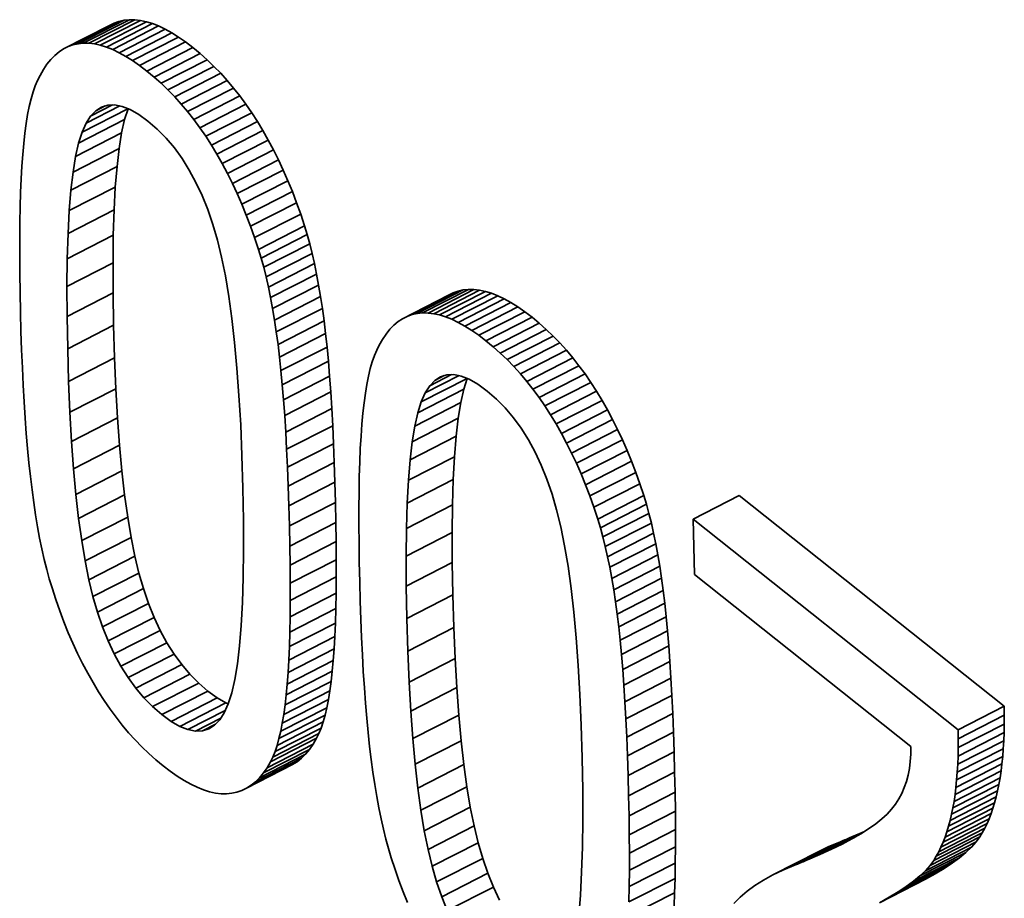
# Model space of a CAD drawing. Header units: millimetres. Extents: x -34 to 6620, y -230 to 4700.
# Tile 91 of 189: x 524 to 541, y 3953 to 3968. Entities that reach past the tile are written whole.
import ezdxf

# ---------------------------------------------------------------- set-up
doc = ezdxf.new("R2010")
doc.units = ezdxf.units.MM
doc.layers.add('1', color=7, linetype='Continuous', true_color=0xffffff)

msp = doc.modelspace()

# ---------------------------------------------------------------- linework, layer by layer
at = {"layer": '1', "color": 7, "linetype": 'Continuous', "lineweight": 35}
for p, q in [((525.912, 3967.558), (525.125, 3967.155)), ((525.998, 3967.577), (525.212, 3967.175)), ((526.089, 3967.587), (525.302, 3967.184)), ((526.182, 3967.586), (525.396, 3967.183)), ((526.28, 3967.575), (525.493, 3967.172)), ((526.38, 3967.553), (525.593, 3967.15)), ((525.912, 3967.558), (525.829, 3967.528)), ((525.998, 3967.577), (525.912, 3967.558)), ((526.089, 3967.587), (525.998, 3967.577)), ((526.182, 3967.586), (526.089, 3967.587)), ((526.28, 3967.575), (526.182, 3967.586)), ((526.38, 3967.553), (526.28, 3967.575)), ((526.484, 3967.521), (526.38, 3967.553)), ((525.749, 3967.488), (524.962, 3967.086)), ((525.829, 3967.528), (525.042, 3967.126)), ((526.484, 3967.521), (525.697, 3967.118)), ((525.829, 3967.528), (525.749, 3967.488)), ((526.59, 3967.479), (525.804, 3967.076)), ((526.701, 3967.426), (525.914, 3967.023)), ((526.59, 3967.479), (526.484, 3967.521)), ((526.701, 3967.426), (526.59, 3967.479)), ((526.814, 3967.363), (526.701, 3967.426)), ((526.814, 3967.363), (526.027, 3966.96)), ((526.931, 3967.289), (526.144, 3966.887)), ((527.051, 3967.206), (526.264, 3966.803)), ((526.931, 3967.289), (526.814, 3967.363)), ((527.051, 3967.206), (526.931, 3967.289)), ((527.174, 3967.111), (527.051, 3967.206)), ((524.887, 3967.036), (524.814, 3966.975)), ((524.962, 3967.086), (524.887, 3967.036)), ((525.042, 3967.126), (524.962, 3967.086)), ((525.125, 3967.155), (525.042, 3967.126)), ((525.212, 3967.175), (525.125, 3967.155)), ((525.302, 3967.184), (525.212, 3967.175)), ((525.396, 3967.183), (525.302, 3967.184)), ((525.493, 3967.172), (525.396, 3967.183)), ((525.593, 3967.15), (525.493, 3967.172)), ((525.697, 3967.118), (525.593, 3967.15)), ((525.804, 3967.076), (525.697, 3967.118)), ((525.914, 3967.023), (525.804, 3967.076)), ((527.174, 3967.111), (526.387, 3966.709)), ((527.298, 3967.009), (527.174, 3967.111)), ((524.746, 3966.905), (524.681, 3966.824)), ((524.814, 3966.975), (524.746, 3966.905)), ((526.027, 3966.96), (525.914, 3967.023)), ((526.144, 3966.887), (526.027, 3966.96)), ((526.264, 3966.803), (526.144, 3966.887)), ((527.298, 3967.009), (526.511, 3966.607)), ((527.418, 3966.902), (526.631, 3966.499)), ((527.418, 3966.902), (527.298, 3967.009)), ((527.536, 3966.789), (527.418, 3966.902)), ((524.62, 3966.733), (524.562, 3966.632)), ((524.681, 3966.824), (524.62, 3966.733)), ((526.387, 3966.709), (526.264, 3966.803)), ((526.511, 3966.607), (526.387, 3966.709)), ((527.536, 3966.789), (526.749, 3966.386)), ((527.651, 3966.671), (527.536, 3966.789)), ((524.52, 3966.55), (524.481, 3966.457)), ((524.562, 3966.632), (524.52, 3966.55)), ((526.631, 3966.499), (526.511, 3966.607)), ((527.651, 3966.671), (526.864, 3966.268)), ((527.762, 3966.547), (526.976, 3966.144)), ((527.762, 3966.547), (527.651, 3966.671)), ((527.871, 3966.417), (527.762, 3966.547)), ((524.481, 3966.457), (524.444, 3966.351)), ((526.749, 3966.386), (526.631, 3966.499)), ((526.864, 3966.268), (526.749, 3966.386)), ((527.871, 3966.417), (527.085, 3966.015)), ((527.977, 3966.283), (527.871, 3966.417)), ((524.41, 3966.234), (524.379, 3966.105)), ((524.444, 3966.351), (524.41, 3966.234)), ((526.976, 3966.144), (526.864, 3966.268)), ((527.977, 3966.283), (527.191, 3965.88)), ((528.081, 3966.143), (527.977, 3966.283)), ((524.379, 3966.105), (524.351, 3965.964)), ((526.064, 3966.065), (525.281, 3965.665)), ((525.927, 3966.113), (525.349, 3965.817)), ((525.8, 3966.13), (525.426, 3965.939)), ((525.514, 3966.031), (525.426, 3965.939)), ((525.676, 3966.114), (525.514, 3966.031)), ((525.612, 3966.094), (525.514, 3966.031)), ((525.72, 3966.127), (525.612, 3966.094)), ((525.837, 3966.131), (525.72, 3966.127)), ((525.965, 3966.105), (525.837, 3966.131)), ((526.102, 3966.05), (525.965, 3966.105)), ((526.067, 3966.064), (526.009, 3965.881)), ((526.25, 3965.965), (526.102, 3966.05)), ((527.085, 3966.015), (526.976, 3966.144)), ((528.081, 3966.143), (527.294, 3965.74)), ((528.181, 3965.997), (528.081, 3966.143)), ((524.351, 3965.964), (524.326, 3965.812)), ((526.009, 3965.881), (525.222, 3965.478)), ((525.426, 3965.939), (525.349, 3965.817)), ((526.009, 3965.881), (525.957, 3965.653)), ((526.407, 3965.85), (526.25, 3965.965)), ((527.191, 3965.88), (527.085, 3966.015)), ((527.294, 3965.74), (527.191, 3965.88)), ((528.181, 3965.997), (527.394, 3965.594)), ((528.278, 3965.846), (528.181, 3965.997)), ((524.326, 3965.812), (524.303, 3965.647)), ((525.349, 3965.817), (525.281, 3965.665)), ((526.567, 3965.713), (526.407, 3965.85)), ((526.717, 3965.561), (526.567, 3965.713)), ((527.394, 3965.594), (527.294, 3965.74)), ((528.278, 3965.846), (527.491, 3965.443)), ((528.372, 3965.69), (527.586, 3965.287)), ((528.372, 3965.69), (528.278, 3965.846)), ((528.464, 3965.529), (528.372, 3965.69)), ((524.303, 3965.647), (524.283, 3965.471)), ((525.957, 3965.653), (525.171, 3965.251)), ((525.281, 3965.665), (525.222, 3965.478)), ((525.957, 3965.653), (525.914, 3965.385)), ((526.858, 3965.394), (526.717, 3965.561)), ((527.491, 3965.443), (527.394, 3965.594)), ((528.464, 3965.529), (527.677, 3965.126)), ((528.552, 3965.363), (528.464, 3965.529)), ((524.283, 3965.471), (524.266, 3965.283)), ((525.914, 3965.385), (525.127, 3964.983)), ((525.222, 3965.478), (525.171, 3965.251)), ((525.914, 3965.385), (525.878, 3965.076)), ((526.99, 3965.213), (526.858, 3965.394)), ((527.586, 3965.287), (527.491, 3965.443)), ((528.552, 3965.363), (527.765, 3964.96)), ((528.637, 3965.192), (528.552, 3965.363)), ((524.266, 3965.283), (524.252, 3965.081)), ((525.171, 3965.251), (525.127, 3964.983)), ((527.114, 3965.017), (526.99, 3965.213)), ((527.677, 3965.126), (527.586, 3965.287)), ((528.637, 3965.192), (527.85, 3964.789)), ((528.719, 3965.016), (528.637, 3965.192)), ((524.252, 3965.081), (524.24, 3964.865)), ((525.878, 3965.076), (525.091, 3964.673)), ((525.878, 3965.076), (525.849, 3964.726)), ((527.228, 3964.806), (527.114, 3965.017)), ((527.765, 3964.96), (527.677, 3965.126)), ((528.719, 3965.016), (527.933, 3964.614)), ((528.798, 3964.835), (528.719, 3965.016)), ((524.24, 3964.865), (524.23, 3964.633)), ((525.127, 3964.983), (525.091, 3964.673)), ((527.85, 3964.789), (527.765, 3964.96)), ((525.849, 3964.726), (525.062, 3964.324)), ((525.849, 3964.726), (525.828, 3964.335)), ((527.333, 3964.581), (527.228, 3964.806)), ((527.933, 3964.614), (527.85, 3964.789)), ((528.798, 3964.835), (528.012, 3964.433)), ((528.875, 3964.65), (528.798, 3964.835)), ((524.23, 3964.633), (524.223, 3964.386)), ((525.091, 3964.673), (525.062, 3964.324)), ((527.429, 3964.341), (527.333, 3964.581)), ((528.012, 3964.433), (527.933, 3964.614)), ((528.875, 3964.65), (528.088, 3964.247)), ((528.948, 3964.459), (528.875, 3964.65)), ((524.223, 3964.386), (524.218, 3964.124)), ((527.517, 3964.087), (527.429, 3964.341)), ((528.088, 3964.247), (528.012, 3964.433)), ((528.948, 3964.459), (528.161, 3964.057)), ((529.018, 3964.264), (528.948, 3964.459)), ((525.828, 3964.335), (525.042, 3963.933)), ((525.062, 3964.324), (525.042, 3963.933)), ((525.828, 3964.335), (525.815, 3963.904)), ((528.161, 3964.057), (528.088, 3964.247)), ((529.018, 3964.264), (528.231, 3963.862)), ((529.085, 3964.064), (529.018, 3964.264)), ((524.218, 3964.124), (524.215, 3963.847)), ((527.595, 3963.818), (527.517, 3964.087)), ((528.231, 3963.862), (528.161, 3964.057)), ((529.085, 3964.064), (528.298, 3963.661)), ((529.13, 3963.914), (529.085, 3964.064)), ((524.215, 3963.847), (524.215, 3963.555)), ((525.042, 3963.933), (525.028, 3963.501)), ((525.815, 3963.904), (525.028, 3963.501)), ((525.815, 3963.904), (525.81, 3963.431)), ((528.298, 3963.661), (528.231, 3963.862)), ((529.13, 3963.914), (528.343, 3963.512)), ((529.173, 3963.757), (529.13, 3963.914)), ((527.666, 3963.527), (527.595, 3963.818)), ((529.173, 3963.757), (528.386, 3963.355)), ((529.214, 3963.592), (529.173, 3963.757)), ((524.215, 3963.555), (524.217, 3963.248)), ((525.028, 3963.501), (525.023, 3963.029)), ((527.73, 3963.206), (527.666, 3963.527)), ((528.343, 3963.512), (528.298, 3963.661)), ((528.386, 3963.355), (528.343, 3963.512)), ((529.214, 3963.592), (528.427, 3963.19)), ((529.253, 3963.42), (529.214, 3963.592)), ((525.81, 3963.431), (525.023, 3963.029)), ((525.81, 3963.431), (525.812, 3962.918)), ((528.427, 3963.19), (528.386, 3963.355)), ((529.253, 3963.42), (528.466, 3963.017)), ((529.29, 3963.239), (529.253, 3963.42)), ((524.217, 3963.248), (524.221, 3962.925)), ((527.789, 3962.856), (527.73, 3963.206)), ((528.466, 3963.017), (528.427, 3963.19)), ((529.29, 3963.239), (528.503, 3962.837)), ((529.325, 3963.051), (529.29, 3963.239)), ((525.023, 3963.029), (525.025, 3962.516)), ((528.503, 3962.837), (528.466, 3963.017)), ((529.325, 3963.051), (528.538, 3962.648)), ((529.357, 3962.855), (529.325, 3963.051)), ((524.221, 3962.925), (524.228, 3962.588)), ((525.812, 3962.918), (525.025, 3962.516)), ((525.812, 3962.918), (525.821, 3962.364)), ((527.841, 3962.477), (527.789, 3962.856)), ((528.538, 3962.648), (528.503, 3962.837)), ((529.357, 3962.855), (528.571, 3962.452)), ((529.388, 3962.651), (529.357, 3962.855)), ((531.547, 3962.878), (530.76, 3962.476)), ((531.626, 3962.918), (530.84, 3962.516)), ((531.709, 3962.948), (530.923, 3962.545)), ((531.796, 3962.967), (531.009, 3962.565)), ((531.887, 3962.977), (531.1, 3962.574)), ((531.98, 3962.976), (531.194, 3962.573)), ((532.077, 3962.965), (531.291, 3962.562)), ((532.178, 3962.943), (531.391, 3962.54)), ((532.281, 3962.911), (531.495, 3962.508)), ((531.626, 3962.918), (531.547, 3962.878)), ((532.388, 3962.869), (531.601, 3962.466)), ((531.709, 3962.948), (531.626, 3962.918)), ((531.796, 3962.967), (531.709, 3962.948)), ((531.887, 3962.977), (531.796, 3962.967)), ((531.98, 3962.976), (531.887, 3962.977)), ((532.077, 3962.965), (531.98, 3962.976)), ((532.178, 3962.943), (532.077, 3962.965)), ((532.281, 3962.911), (532.178, 3962.943)), ((532.388, 3962.869), (532.281, 3962.911)), ((532.498, 3962.816), (532.388, 3962.869)), ((532.498, 3962.816), (531.712, 3962.413)), ((532.612, 3962.753), (531.825, 3962.35)), ((532.729, 3962.679), (531.942, 3962.277)), ((532.612, 3962.753), (532.498, 3962.816)), ((532.729, 3962.679), (532.612, 3962.753)), ((532.849, 3962.596), (532.729, 3962.679)), ((524.228, 3962.588), (524.237, 3962.26)), ((525.025, 3962.516), (525.035, 3961.962)), ((528.571, 3962.452), (528.538, 3962.648)), ((529.388, 3962.651), (528.601, 3962.249)), ((529.417, 3962.44), (529.388, 3962.651)), ((530.84, 3962.516), (530.76, 3962.476)), ((530.923, 3962.545), (530.84, 3962.516)), ((531.009, 3962.565), (530.923, 3962.545)), ((531.1, 3962.574), (531.009, 3962.565)), ((531.194, 3962.573), (531.1, 3962.574)), ((531.291, 3962.562), (531.194, 3962.573)), ((531.391, 3962.54), (531.291, 3962.562)), ((531.495, 3962.508), (531.391, 3962.54)), ((531.601, 3962.466), (531.495, 3962.508)), ((532.849, 3962.596), (532.062, 3962.193)), ((532.972, 3962.501), (532.185, 3962.099)), ((532.972, 3962.501), (532.849, 3962.596)), ((533.095, 3962.399), (532.972, 3962.501)), ((525.821, 3962.364), (525.035, 3961.962)), ((525.821, 3962.364), (525.838, 3961.806)), ((527.888, 3962.068), (527.841, 3962.477)), ((528.601, 3962.249), (528.571, 3962.452)), ((529.417, 3962.44), (528.63, 3962.037)), ((529.443, 3962.221), (529.417, 3962.44)), ((530.612, 3962.365), (530.544, 3962.295)), ((530.684, 3962.426), (530.612, 3962.365)), ((530.76, 3962.476), (530.684, 3962.426)), ((531.712, 3962.413), (531.601, 3962.466)), ((531.825, 3962.35), (531.712, 3962.413)), ((531.942, 3962.277), (531.825, 3962.35)), ((533.095, 3962.399), (532.309, 3961.997)), ((533.216, 3962.292), (533.095, 3962.399)), ((524.237, 3962.26), (524.248, 3961.943)), ((528.63, 3962.037), (528.601, 3962.249)), ((529.443, 3962.221), (528.656, 3961.818)), ((529.468, 3961.991), (529.443, 3962.221)), ((530.479, 3962.214), (530.417, 3962.123)), ((530.544, 3962.295), (530.479, 3962.214)), ((532.062, 3962.193), (531.942, 3962.277)), ((532.185, 3962.099), (532.062, 3962.193)), ((533.216, 3962.292), (532.429, 3961.889)), ((533.334, 3962.179), (532.547, 3961.776)), ((533.334, 3962.179), (533.216, 3962.292)), ((533.448, 3962.061), (533.334, 3962.179)), ((527.929, 3961.629), (527.888, 3962.068)), ((528.656, 3961.818), (528.63, 3962.037)), ((529.468, 3961.991), (528.681, 3961.589)), ((529.491, 3961.748), (529.468, 3961.991)), ((530.36, 3962.022), (530.318, 3961.94)), ((530.417, 3962.123), (530.36, 3962.022)), ((532.309, 3961.997), (532.185, 3962.099)), ((532.429, 3961.889), (532.309, 3961.997)), ((533.448, 3962.061), (532.662, 3961.658)), ((533.56, 3961.937), (533.448, 3962.061)), ((524.248, 3961.943), (524.26, 3961.636)), ((525.035, 3961.962), (525.051, 3961.404)), ((528.681, 3961.589), (528.656, 3961.818)), ((530.278, 3961.847), (530.242, 3961.741)), ((530.318, 3961.94), (530.278, 3961.847)), ((532.547, 3961.776), (532.429, 3961.889)), ((533.56, 3961.937), (532.773, 3961.534)), ((533.669, 3961.807), (533.56, 3961.937)), ((525.838, 3961.806), (525.051, 3961.404)), ((525.838, 3961.806), (525.86, 3961.278)), ((529.491, 3961.748), (528.704, 3961.346)), ((529.512, 3961.493), (529.491, 3961.748)), ((530.242, 3961.741), (530.208, 3961.624)), ((532.662, 3961.658), (532.547, 3961.776)), ((532.773, 3961.534), (532.662, 3961.658)), ((533.669, 3961.807), (532.882, 3961.405)), ((533.775, 3961.673), (532.988, 3961.27)), ((533.775, 3961.673), (533.669, 3961.807)), ((533.878, 3961.533), (533.775, 3961.673)), ((524.26, 3961.636), (524.274, 3961.34)), ((527.963, 3961.161), (527.929, 3961.629)), ((528.704, 3961.346), (528.681, 3961.589)), ((529.512, 3961.493), (528.725, 3961.09)), ((529.531, 3961.224), (529.512, 3961.493)), ((530.177, 3961.495), (530.149, 3961.354)), ((530.208, 3961.624), (530.177, 3961.495)), ((531.725, 3961.503), (531.147, 3961.207)), ((531.598, 3961.52), (531.224, 3961.329)), ((531.473, 3961.504), (531.312, 3961.421)), ((531.41, 3961.484), (531.312, 3961.421)), ((531.517, 3961.517), (531.41, 3961.484)), ((531.635, 3961.521), (531.517, 3961.517)), ((531.763, 3961.495), (531.635, 3961.521)), ((531.9, 3961.44), (531.763, 3961.495)), ((532.882, 3961.405), (532.773, 3961.534)), ((533.878, 3961.533), (533.092, 3961.13)), ((533.979, 3961.387), (533.878, 3961.533)), ((524.274, 3961.34), (524.29, 3961.053)), ((525.051, 3961.404), (525.073, 3960.876)), ((528.725, 3961.09), (528.704, 3961.346)), ((530.149, 3961.354), (530.124, 3961.202)), ((531.861, 3961.455), (531.079, 3961.055)), ((531.224, 3961.329), (531.147, 3961.207)), ((531.312, 3961.421), (531.224, 3961.329)), ((531.865, 3961.454), (531.807, 3961.271)), ((532.048, 3961.355), (531.9, 3961.44)), ((532.205, 3961.24), (532.048, 3961.355)), ((532.988, 3961.27), (532.882, 3961.405)), ((533.979, 3961.387), (533.192, 3960.985)), ((534.076, 3961.236), (533.979, 3961.387)), ((525.86, 3961.278), (525.073, 3960.876)), ((525.86, 3961.278), (525.888, 3960.78)), ((527.992, 3960.663), (527.963, 3961.161)), ((529.531, 3961.224), (528.745, 3960.821)), ((529.549, 3960.942), (529.531, 3961.224)), ((530.124, 3961.202), (530.101, 3961.037)), ((531.807, 3961.271), (531.02, 3960.868)), ((531.147, 3961.207), (531.079, 3961.055)), ((531.807, 3961.271), (531.755, 3961.043)), ((532.365, 3961.103), (532.205, 3961.24)), ((533.092, 3961.13), (532.988, 3961.27)), ((534.076, 3961.236), (533.289, 3960.833)), ((534.17, 3961.08), (534.076, 3961.236)), ((524.29, 3961.053), (524.308, 3960.777)), ((528.745, 3960.821), (528.725, 3961.09)), ((530.101, 3961.037), (530.081, 3960.861)), ((531.755, 3961.043), (530.969, 3960.641)), ((531.079, 3961.055), (531.02, 3960.868)), ((531.755, 3961.043), (531.712, 3960.775)), ((532.515, 3960.951), (532.365, 3961.103)), ((533.192, 3960.985), (533.092, 3961.13)), ((533.289, 3960.833), (533.192, 3960.985)), ((534.17, 3961.08), (533.383, 3960.677)), ((534.262, 3960.919), (534.17, 3961.08)), ((525.073, 3960.876), (525.102, 3960.378)), ((528.762, 3960.539), (528.745, 3960.821)), ((529.549, 3960.942), (528.762, 3960.539)), ((529.565, 3960.647), (529.549, 3960.942)), ((530.081, 3960.861), (530.064, 3960.673)), ((531.02, 3960.868), (530.969, 3960.641)), ((532.656, 3960.784), (532.515, 3960.951)), ((533.383, 3960.677), (533.289, 3960.833)), ((534.262, 3960.919), (533.475, 3960.516)), ((534.35, 3960.753), (534.262, 3960.919)), ((524.308, 3960.777), (524.328, 3960.512)), ((525.888, 3960.78), (525.102, 3960.378)), ((525.888, 3960.78), (525.923, 3960.312)), ((528.014, 3960.136), (527.992, 3960.663)), ((529.565, 3960.647), (528.778, 3960.244)), ((529.579, 3960.338), (529.565, 3960.647)), ((530.064, 3960.673), (530.05, 3960.471)), ((531.712, 3960.775), (530.925, 3960.373)), ((530.969, 3960.641), (530.925, 3960.373)), ((531.712, 3960.775), (531.676, 3960.466)), ((532.788, 3960.603), (532.656, 3960.784)), ((533.475, 3960.516), (533.383, 3960.677)), ((534.35, 3960.753), (533.563, 3960.35)), ((534.435, 3960.582), (534.35, 3960.753)), ((524.328, 3960.512), (524.35, 3960.256)), ((528.778, 3960.244), (528.762, 3960.539)), ((530.05, 3960.471), (530.037, 3960.255)), ((532.912, 3960.407), (532.788, 3960.603)), ((533.563, 3960.35), (533.475, 3960.516)), ((534.435, 3960.582), (533.648, 3960.179)), ((534.517, 3960.406), (534.435, 3960.582)), ((525.102, 3960.378), (525.136, 3959.909)), ((525.923, 3960.312), (525.136, 3959.909)), ((525.923, 3960.312), (525.963, 3959.873)), ((529.579, 3960.338), (528.793, 3959.936)), ((529.592, 3960.017), (529.579, 3960.338)), ((531.676, 3960.466), (530.889, 3960.063)), ((530.925, 3960.373), (530.889, 3960.063)), ((531.676, 3960.466), (531.647, 3960.116)), ((533.026, 3960.196), (532.912, 3960.407)), ((533.648, 3960.179), (533.563, 3960.35)), ((534.517, 3960.406), (533.73, 3960.004)), ((534.596, 3960.225), (534.517, 3960.406)), ((524.35, 3960.256), (524.373, 3960.011)), ((528.03, 3959.58), (528.014, 3960.136)), ((528.793, 3959.936), (528.778, 3960.244)), ((530.037, 3960.255), (530.028, 3960.023)), ((533.131, 3959.971), (533.026, 3960.196)), ((533.73, 3960.004), (533.648, 3960.179)), ((534.596, 3960.225), (533.81, 3959.823)), ((534.672, 3960.04), (534.596, 3960.225)), ((524.373, 3960.011), (524.398, 3959.776)), ((529.592, 3960.017), (528.805, 3959.615)), ((529.603, 3959.683), (529.592, 3960.017)), ((530.028, 3960.023), (530.02, 3959.776)), ((531.647, 3960.116), (530.86, 3959.714)), ((530.889, 3960.063), (530.86, 3959.714)), ((531.647, 3960.116), (531.626, 3959.725)), ((533.227, 3959.731), (533.131, 3959.971)), ((533.81, 3959.823), (533.73, 3960.004)), ((534.672, 3960.04), (533.886, 3959.637)), ((534.745, 3959.85), (534.672, 3960.04)), ((525.136, 3959.909), (525.176, 3959.471)), ((525.963, 3959.873), (525.176, 3959.471)), ((525.963, 3959.873), (526.009, 3959.465)), ((528.805, 3959.615), (528.793, 3959.936)), ((533.886, 3959.637), (533.81, 3959.823)), ((534.745, 3959.85), (533.959, 3959.447)), ((534.815, 3959.654), (534.745, 3959.85)), ((524.398, 3959.776), (524.426, 3959.551)), ((529.603, 3959.683), (528.816, 3959.28)), ((529.612, 3959.335), (529.603, 3959.683)), ((530.02, 3959.776), (530.015, 3959.514)), ((531.626, 3959.725), (530.839, 3959.323)), ((530.86, 3959.714), (530.839, 3959.323)), ((531.626, 3959.725), (531.613, 3959.294)), ((533.314, 3959.477), (533.227, 3959.731)), ((533.959, 3959.447), (533.886, 3959.637)), ((534.815, 3959.654), (534.029, 3959.252)), ((534.882, 3959.454), (534.815, 3959.654)), ((524.426, 3959.551), (524.455, 3959.333)), ((525.176, 3959.471), (525.222, 3959.062)), ((526.009, 3959.465), (525.222, 3959.062)), ((526.009, 3959.465), (526.061, 3959.086)), ((528.04, 3959.03), (528.03, 3959.58)), ((528.816, 3959.28), (528.805, 3959.615)), ((530.015, 3959.514), (530.013, 3959.237)), ((533.393, 3959.208), (533.314, 3959.477)), ((524.455, 3959.333), (524.487, 3959.123)), ((529.612, 3959.335), (528.825, 3958.933)), ((529.619, 3958.992), (529.612, 3959.335)), ((530.839, 3959.323), (530.826, 3958.891)), ((531.613, 3959.294), (530.826, 3958.891)), ((531.613, 3959.294), (531.607, 3958.821)), ((534.029, 3959.252), (533.959, 3959.447)), ((534.882, 3959.454), (534.096, 3959.051)), ((534.928, 3959.304), (534.141, 3958.902)), ((534.928, 3959.304), (534.882, 3959.454)), ((534.971, 3959.147), (534.928, 3959.304)), ((536.513, 3959.455), (535.726, 3959.052)), ((541.043, 3955.852), (536.513, 3959.455)), ((524.487, 3959.123), (524.52, 3958.921)), ((528.825, 3958.933), (528.816, 3959.28)), ((530.013, 3959.237), (530.013, 3958.945)), ((533.463, 3958.917), (533.393, 3959.208)), ((534.096, 3959.051), (534.029, 3959.252)), ((534.971, 3959.147), (534.184, 3958.745)), ((535.012, 3958.982), (534.971, 3959.147)), ((525.222, 3959.062), (525.275, 3958.683)), ((526.061, 3959.086), (525.275, 3958.683)), ((526.061, 3959.086), (526.12, 3958.737)), ((528.042, 3958.521), (528.04, 3959.03)), ((529.619, 3958.992), (528.832, 3958.59)), ((529.624, 3958.666), (529.619, 3958.992)), ((534.141, 3958.902), (534.096, 3959.051)), ((535.012, 3958.982), (534.225, 3958.58)), ((535.051, 3958.81), (535.012, 3958.982)), ((535.726, 3959.052), (535.749, 3958.102)), ((540.257, 3955.45), (535.726, 3959.052)), ((524.52, 3958.921), (524.556, 3958.726)), ((528.832, 3958.59), (528.825, 3958.933)), ((530.013, 3958.945), (530.015, 3958.638)), ((530.826, 3958.891), (530.821, 3958.419)), ((531.607, 3958.821), (530.821, 3958.419)), ((531.607, 3958.821), (531.609, 3958.308)), ((533.528, 3958.596), (533.463, 3958.917)), ((534.184, 3958.745), (534.141, 3958.902)), ((535.051, 3958.81), (534.264, 3958.407)), ((535.088, 3958.629), (535.051, 3958.81)), ((524.556, 3958.726), (524.594, 3958.54)), ((525.275, 3958.683), (525.333, 3958.335)), ((526.12, 3958.737), (525.333, 3958.335)), ((526.12, 3958.737), (526.184, 3958.418)), ((529.624, 3958.666), (528.837, 3958.263)), ((529.626, 3958.355), (529.624, 3958.666)), ((530.015, 3958.638), (530.019, 3958.315)), ((534.225, 3958.58), (534.184, 3958.745)), ((535.088, 3958.629), (534.301, 3958.227)), ((535.123, 3958.441), (535.088, 3958.629)), ((524.594, 3958.54), (524.634, 3958.361)), ((528.036, 3958.052), (528.042, 3958.521)), ((528.837, 3958.263), (528.832, 3958.59)), ((533.587, 3958.246), (533.528, 3958.596)), ((534.264, 3958.407), (534.225, 3958.58)), ((524.634, 3958.361), (524.676, 3958.191)), ((525.333, 3958.335), (525.397, 3958.015)), ((526.184, 3958.418), (525.397, 3958.015)), ((526.184, 3958.418), (526.254, 3958.129)), ((529.626, 3958.355), (528.839, 3957.953)), ((529.626, 3958.061), (529.626, 3958.355)), ((530.019, 3958.315), (530.026, 3957.978)), ((530.821, 3958.419), (530.823, 3957.906)), ((531.609, 3958.308), (530.823, 3957.906)), ((531.609, 3958.308), (531.619, 3957.754)), ((534.301, 3958.227), (534.264, 3958.407)), ((535.123, 3958.441), (534.336, 3958.038)), ((535.155, 3958.245), (535.123, 3958.441)), ((524.676, 3958.191), (524.721, 3958.028)), ((526.254, 3958.129), (525.467, 3957.726)), ((526.254, 3958.129), (526.331, 3957.862)), ((528.839, 3957.953), (528.837, 3958.263)), ((533.639, 3957.867), (533.587, 3958.246)), ((534.336, 3958.038), (534.301, 3958.227)), ((535.155, 3958.245), (534.369, 3957.842)), ((535.186, 3958.041), (535.155, 3958.245)), ((524.721, 3958.028), (524.767, 3957.873)), ((525.397, 3958.015), (525.467, 3957.726)), ((528.023, 3957.623), (528.036, 3958.052)), ((529.626, 3958.061), (528.839, 3957.658)), ((528.839, 3957.658), (528.839, 3957.953)), ((529.623, 3957.782), (529.626, 3958.061)), ((530.026, 3957.978), (530.035, 3957.65)), ((534.369, 3957.842), (534.336, 3958.038)), ((535.186, 3958.041), (534.399, 3957.639)), ((535.215, 3957.83), (535.186, 3958.041)), ((535.749, 3958.102), (539.448, 3955.161)), ((524.767, 3957.873), (524.832, 3957.674)), ((526.331, 3957.862), (525.545, 3957.459)), ((526.331, 3957.862), (526.418, 3957.609)), ((529.623, 3957.782), (528.836, 3957.38)), ((529.618, 3957.52), (529.623, 3957.782)), ((530.823, 3957.906), (530.832, 3957.352)), ((533.686, 3957.458), (533.639, 3957.867)), ((534.399, 3957.639), (534.369, 3957.842)), ((535.215, 3957.83), (534.428, 3957.427)), ((535.241, 3957.611), (535.215, 3957.83)), ((524.832, 3957.674), (524.9, 3957.481)), ((525.467, 3957.726), (525.545, 3957.459)), ((526.418, 3957.609), (525.631, 3957.207)), ((526.418, 3957.609), (526.513, 3957.371)), ((528.001, 3957.234), (528.023, 3957.623)), ((528.836, 3957.38), (528.839, 3957.658)), ((530.035, 3957.65), (530.045, 3957.333)), ((531.619, 3957.754), (530.832, 3957.352)), ((531.619, 3957.754), (531.636, 3957.197)), ((534.428, 3957.427), (534.399, 3957.639)), ((535.241, 3957.611), (534.454, 3957.208)), ((535.266, 3957.381), (535.241, 3957.611)), ((524.9, 3957.481), (524.971, 3957.292)), ((525.545, 3957.459), (525.631, 3957.207)), ((529.618, 3957.52), (528.831, 3957.118)), ((529.611, 3957.274), (529.618, 3957.52)), ((533.726, 3957.019), (533.686, 3957.458)), ((524.971, 3957.292), (525.046, 3957.107)), ((526.513, 3957.371), (525.727, 3956.969)), ((526.513, 3957.371), (526.618, 3957.147)), ((529.611, 3957.274), (528.824, 3956.872)), ((528.831, 3957.118), (528.836, 3957.38)), ((529.601, 3957.044), (529.611, 3957.274)), ((530.045, 3957.333), (530.058, 3957.026)), ((530.832, 3957.352), (530.849, 3956.794)), ((534.454, 3957.208), (534.428, 3957.427)), ((535.266, 3957.381), (534.479, 3956.979)), ((535.289, 3957.138), (535.266, 3957.381)), ((525.046, 3957.107), (525.124, 3956.928)), ((525.631, 3957.207), (525.727, 3956.969)), ((526.618, 3957.147), (525.831, 3956.745)), ((526.618, 3957.147), (526.731, 3956.938)), ((527.973, 3956.885), (528.001, 3957.234)), ((528.824, 3956.872), (528.831, 3957.118)), ((531.636, 3957.197), (530.849, 3956.794)), ((531.636, 3957.197), (531.658, 3956.668)), ((534.479, 3956.979), (534.454, 3957.208)), ((535.289, 3957.138), (534.502, 3956.736)), ((535.31, 3956.883), (535.289, 3957.138)), ((525.727, 3956.969), (525.831, 3956.745)), ((526.731, 3956.938), (525.944, 3956.536)), ((526.731, 3956.938), (526.853, 3956.744)), ((529.601, 3957.044), (528.814, 3956.642)), ((529.589, 3956.831), (529.601, 3957.044)), ((530.058, 3957.026), (530.072, 3956.73)), ((533.761, 3956.551), (533.726, 3957.019)), ((534.502, 3956.736), (534.479, 3956.979)), ((525.124, 3956.928), (525.205, 3956.753)), ((527.936, 3956.577), (527.973, 3956.885)), ((529.589, 3956.831), (528.802, 3956.428)), ((528.814, 3956.642), (528.824, 3956.872)), ((529.574, 3956.633), (529.589, 3956.831)), ((530.849, 3956.794), (530.871, 3956.266)), ((535.31, 3956.883), (534.523, 3956.48)), ((535.329, 3956.614), (535.31, 3956.883)), ((525.205, 3956.753), (525.289, 3956.583)), ((525.831, 3956.745), (525.944, 3956.536)), ((526.853, 3956.744), (526.067, 3956.341)), ((526.853, 3956.744), (526.985, 3956.564)), ((529.574, 3956.633), (528.787, 3956.231)), ((528.802, 3956.428), (528.814, 3956.642)), ((529.557, 3956.449), (529.574, 3956.633)), ((530.072, 3956.73), (530.088, 3956.443)), ((531.658, 3956.668), (530.871, 3956.266)), ((531.658, 3956.668), (531.686, 3956.17)), ((534.523, 3956.48), (534.502, 3956.736)), ((535.329, 3956.614), (534.542, 3956.211)), ((535.347, 3956.332), (535.329, 3956.614)), ((525.289, 3956.583), (525.377, 3956.417)), ((525.944, 3956.536), (526.067, 3956.341)), ((526.985, 3956.564), (526.198, 3956.161)), ((526.985, 3956.564), (527.125, 3956.398)), ((527.892, 3956.309), (527.936, 3956.577)), ((529.557, 3956.449), (528.77, 3956.047)), ((528.787, 3956.231), (528.802, 3956.428)), ((529.538, 3956.277), (529.557, 3956.449)), ((530.088, 3956.443), (530.106, 3956.167)), ((533.789, 3956.053), (533.761, 3956.551)), ((534.542, 3956.211), (534.523, 3956.48)), ((525.377, 3956.417), (525.468, 3956.256)), ((526.067, 3956.341), (526.198, 3956.161)), ((527.125, 3956.398), (526.338, 3955.996)), ((527.125, 3956.398), (527.274, 3956.247)), ((527.84, 3956.082), (527.892, 3956.309)), ((529.538, 3956.277), (528.751, 3955.874)), ((529.515, 3956.116), (529.538, 3956.277)), ((530.871, 3956.266), (530.899, 3955.768)), ((535.347, 3956.332), (534.56, 3955.929)), ((535.363, 3956.037), (535.347, 3956.332)), ((525.468, 3956.256), (525.562, 3956.1)), ((525.562, 3956.1), (525.659, 3955.949)), ((526.198, 3956.161), (526.338, 3955.996)), ((527.274, 3956.247), (526.487, 3955.845)), ((527.432, 3956.111), (526.645, 3955.708)), ((527.274, 3956.247), (527.432, 3956.111)), ((527.432, 3956.111), (527.591, 3955.996)), ((529.515, 3956.116), (528.729, 3955.713)), ((528.77, 3956.047), (528.787, 3956.231)), ((529.491, 3955.966), (529.515, 3956.116)), ((530.106, 3956.167), (530.126, 3955.902)), ((531.686, 3956.17), (530.899, 3955.768)), ((531.686, 3956.17), (531.721, 3955.702)), ((534.56, 3955.929), (534.542, 3956.211)), ((525.659, 3955.949), (525.759, 3955.804)), ((526.338, 3955.996), (526.487, 3955.845)), ((527.591, 3955.996), (526.804, 3955.593)), ((527.591, 3955.996), (527.739, 3955.91)), ((527.781, 3955.894), (527.84, 3956.082)), ((529.491, 3955.966), (528.704, 3955.563)), ((528.751, 3955.874), (528.77, 3956.047)), ((529.464, 3955.827), (529.491, 3955.966)), ((533.812, 3955.526), (533.789, 3956.053)), ((534.576, 3955.634), (534.56, 3955.929)), ((535.363, 3956.037), (534.576, 3955.634)), ((535.377, 3955.728), (535.363, 3956.037)), ((525.759, 3955.804), (525.862, 3955.663)), ((526.487, 3955.845), (526.645, 3955.708)), ((527.739, 3955.91), (526.953, 3955.508)), ((527.728, 3955.778), (527.091, 3955.452)), ((527.712, 3955.742), (527.781, 3955.894)), ((527.739, 3955.91), (527.78, 3955.894)), ((529.464, 3955.827), (528.677, 3955.425)), ((528.729, 3955.713), (528.751, 3955.874)), ((529.434, 3955.7), (529.464, 3955.827)), ((530.126, 3955.902), (530.147, 3955.646)), ((530.899, 3955.768), (530.934, 3955.299)), ((541.043, 3955.852), (540.257, 3955.45)), ((541.045, 3955.698), (541.043, 3955.852)), ((525.862, 3955.663), (525.968, 3955.529)), ((526.645, 3955.708), (526.804, 3955.593)), ((526.804, 3955.593), (526.953, 3955.508)), ((527.651, 3955.646), (527.22, 3955.426)), ((527.545, 3955.526), (527.634, 3955.619)), ((527.634, 3955.619), (527.712, 3955.742)), ((529.434, 3955.7), (528.647, 3955.298)), ((528.704, 3955.563), (528.729, 3955.713)), ((529.402, 3955.584), (529.434, 3955.7)), ((530.147, 3955.646), (530.171, 3955.401)), ((531.721, 3955.702), (530.934, 3955.299)), ((531.721, 3955.702), (531.761, 3955.263)), ((534.591, 3955.326), (534.576, 3955.634)), ((535.377, 3955.728), (534.591, 3955.326)), ((535.39, 3955.407), (535.377, 3955.728)), ((541.045, 3955.698), (540.258, 3955.295)), ((541.044, 3955.548), (541.045, 3955.698)), ((525.968, 3955.529), (526.077, 3955.399)), ((526.953, 3955.508), (527.091, 3955.452)), ((527.091, 3955.452), (527.22, 3955.426)), ((527.22, 3955.426), (527.338, 3955.429)), ((527.563, 3955.544), (527.338, 3955.429)), ((527.338, 3955.429), (527.447, 3955.463)), ((527.447, 3955.463), (527.545, 3955.526)), ((529.367, 3955.48), (528.58, 3955.077)), ((529.402, 3955.584), (528.615, 3955.182)), ((528.647, 3955.298), (528.677, 3955.425)), ((528.677, 3955.425), (528.704, 3955.563)), ((529.33, 3955.386), (529.367, 3955.48)), ((529.367, 3955.48), (529.402, 3955.584)), ((533.828, 3954.97), (533.812, 3955.526)), ((541.044, 3955.548), (540.257, 3955.145)), ((540.258, 3955.295), (540.257, 3955.45)), ((541.041, 3955.402), (541.044, 3955.548)), ((526.077, 3955.399), (526.189, 3955.276)), ((526.189, 3955.276), (526.304, 3955.157)), ((529.29, 3955.305), (528.503, 3954.902)), ((529.33, 3955.386), (528.543, 3954.984)), ((528.615, 3955.182), (528.647, 3955.298)), ((529.23, 3955.204), (529.29, 3955.305)), ((529.29, 3955.305), (529.33, 3955.386)), ((530.171, 3955.401), (530.196, 3955.166)), ((530.934, 3955.299), (530.974, 3954.861)), ((531.761, 3955.263), (530.974, 3954.861)), ((531.761, 3955.263), (531.807, 3954.855)), ((534.603, 3955.005), (534.591, 3955.326)), ((535.39, 3955.407), (534.603, 3955.005)), ((535.401, 3955.073), (535.39, 3955.407)), ((541.035, 3955.262), (540.248, 3954.859)), ((541.041, 3955.402), (540.254, 3955)), ((540.257, 3955.145), (540.258, 3955.295)), ((541.027, 3955.126), (541.035, 3955.262)), ((541.035, 3955.262), (541.041, 3955.402)), ((526.304, 3955.157), (526.422, 3955.044)), ((529.167, 3955.113), (528.38, 3954.711)), ((529.23, 3955.204), (528.443, 3954.801)), ((528.58, 3955.077), (528.615, 3955.182)), ((529.1, 3955.033), (529.167, 3955.113)), ((529.167, 3955.113), (529.23, 3955.204)), ((530.196, 3955.166), (530.223, 3954.941)), ((539.448, 3955.161), (539.447, 3955.032)), ((541.027, 3955.126), (540.24, 3954.723)), ((540.254, 3955), (540.257, 3955.145)), ((541.017, 3954.994), (541.027, 3955.126)), ((526.422, 3955.044), (526.542, 3954.937)), ((526.542, 3954.937), (526.666, 3954.835)), ((529.03, 3954.963), (528.243, 3954.561)), ((529.1, 3955.033), (528.313, 3954.631)), ((528.503, 3954.902), (528.543, 3954.984)), ((528.543, 3954.984), (528.58, 3955.077)), ((528.956, 3954.903), (529.03, 3954.963)), ((529.03, 3954.963), (529.1, 3955.033)), ((530.223, 3954.941), (530.253, 3954.723)), ((533.838, 3954.42), (533.828, 3954.97)), ((534.614, 3954.67), (534.603, 3955.005)), ((535.401, 3955.073), (534.614, 3954.67)), ((535.41, 3954.725), (535.401, 3955.073)), ((539.447, 3955.032), (539.438, 3954.908)), ((541.017, 3954.994), (540.23, 3954.592)), ((540.248, 3954.859), (540.254, 3955)), ((541.004, 3954.868), (541.017, 3954.994)), ((526.666, 3954.835), (526.789, 3954.741)), ((528.879, 3954.854), (528.093, 3954.451)), ((528.956, 3954.903), (528.17, 3954.501)), ((528.38, 3954.711), (528.443, 3954.801)), ((528.443, 3954.801), (528.503, 3954.902)), ((528.879, 3954.854), (528.956, 3954.903)), ((530.974, 3954.861), (531.02, 3954.452)), ((531.807, 3954.855), (531.02, 3954.452)), ((531.807, 3954.855), (531.859, 3954.476)), ((539.422, 3954.789), (539.4, 3954.675)), ((539.438, 3954.908), (539.422, 3954.789)), ((540.989, 3954.746), (540.203, 3954.343)), ((541.004, 3954.868), (540.218, 3954.465)), ((540.24, 3954.723), (540.248, 3954.859)), ((540.972, 3954.628), (540.989, 3954.746)), ((540.989, 3954.746), (541.004, 3954.868)), ((526.789, 3954.741), (526.909, 3954.657)), ((526.909, 3954.657), (527.026, 3954.583)), ((527.026, 3954.583), (527.139, 3954.52)), ((528.243, 3954.561), (528.313, 3954.631)), ((528.313, 3954.631), (528.38, 3954.711)), ((530.253, 3954.723), (530.284, 3954.513)), ((534.623, 3954.323), (534.614, 3954.67)), ((535.41, 3954.725), (534.623, 3954.323)), ((535.417, 3954.382), (535.41, 3954.725)), ((539.4, 3954.675), (539.371, 3954.566)), ((540.972, 3954.628), (540.186, 3954.226)), ((540.218, 3954.465), (540.23, 3954.592)), ((540.23, 3954.592), (540.24, 3954.723)), ((540.953, 3954.515), (540.972, 3954.628)), ((527.139, 3954.52), (527.249, 3954.467)), ((527.249, 3954.467), (527.356, 3954.424)), ((527.356, 3954.424), (527.46, 3954.391)), ((527.929, 3954.383), (528.012, 3954.412)), ((528.012, 3954.412), (528.093, 3954.451)), ((528.093, 3954.451), (528.17, 3954.501)), ((528.17, 3954.501), (528.243, 3954.561)), ((530.284, 3954.513), (530.318, 3954.311)), ((531.02, 3954.452), (531.073, 3954.074)), ((531.859, 3954.476), (531.073, 3954.074)), ((531.859, 3954.476), (531.917, 3954.127)), ((533.84, 3953.911), (533.838, 3954.42)), ((539.334, 3954.461), (539.291, 3954.362)), ((539.371, 3954.566), (539.334, 3954.461)), ((540.953, 3954.515), (540.166, 3954.113)), ((540.203, 3954.343), (540.218, 3954.465)), ((540.931, 3954.407), (540.953, 3954.515)), ((527.46, 3954.391), (527.56, 3954.369)), ((527.56, 3954.369), (527.657, 3954.357)), ((527.657, 3954.357), (527.751, 3954.356)), ((527.751, 3954.356), (527.842, 3954.364)), ((527.842, 3954.364), (527.929, 3954.383)), ((530.318, 3954.311), (530.354, 3954.116)), ((534.63, 3953.98), (534.623, 3954.323)), ((535.417, 3954.382), (534.63, 3953.98)), ((535.422, 3954.056), (535.417, 3954.382)), ((539.241, 3954.267), (539.183, 3954.177)), ((539.291, 3954.362), (539.241, 3954.267)), ((540.907, 3954.303), (540.12, 3953.901)), ((540.931, 3954.407), (540.144, 3954.005)), ((540.186, 3954.226), (540.203, 3954.343)), ((540.88, 3954.203), (540.907, 3954.303)), ((540.907, 3954.303), (540.931, 3954.407)), ((530.354, 3954.116), (530.392, 3953.93)), ((531.073, 3954.074), (531.131, 3953.725)), ((531.917, 3954.127), (531.131, 3953.725)), ((531.917, 3954.127), (531.982, 3953.808)), ((539.119, 3954.092), (539.044, 3954.009)), ((539.183, 3954.177), (539.119, 3954.092)), ((540.851, 3954.107), (540.064, 3953.705)), ((540.88, 3954.203), (540.093, 3953.801)), ((540.144, 3954.005), (540.166, 3954.113)), ((540.166, 3954.113), (540.186, 3954.226)), ((540.819, 3954.016), (540.851, 3954.107)), ((540.851, 3954.107), (540.88, 3954.203)), ((530.392, 3953.93), (530.432, 3953.751)), ((533.834, 3953.442), (533.84, 3953.911)), ((534.635, 3953.653), (534.63, 3953.98)), ((535.422, 3954.056), (534.635, 3953.653)), ((535.424, 3953.745), (535.422, 3954.056)), ((538.953, 3953.925), (538.847, 3953.841)), ((539.044, 3954.009), (538.953, 3953.925)), ((540.786, 3953.928), (539.999, 3953.526)), ((540.819, 3954.016), (540.033, 3953.613)), ((540.12, 3953.901), (540.144, 3954.005)), ((540.749, 3953.845), (540.786, 3953.928)), ((540.786, 3953.928), (540.819, 3954.016)), ((530.432, 3953.751), (530.474, 3953.581)), ((531.982, 3953.808), (531.195, 3953.405)), ((531.982, 3953.808), (532.052, 3953.519)), ((535.424, 3953.745), (534.637, 3953.343)), ((535.424, 3953.451), (535.424, 3953.745)), ((538.726, 3953.755), (538.59, 3953.669)), ((538.847, 3953.841), (538.726, 3953.755)), ((540.71, 3953.766), (539.924, 3953.363)), ((540.749, 3953.845), (539.962, 3953.442)), ((540.064, 3953.705), (540.093, 3953.801)), ((540.093, 3953.801), (540.12, 3953.901)), ((540.669, 3953.691), (540.71, 3953.766)), ((540.71, 3953.766), (540.749, 3953.845)), ((530.474, 3953.581), (530.519, 3953.418)), ((531.131, 3953.725), (531.195, 3953.405)), ((534.637, 3953.343), (534.635, 3953.653)), ((538.32, 3953.566), (537.533, 3953.164)), ((538.346, 3953.577), (537.559, 3953.175)), ((538.369, 3953.588), (537.582, 3953.185)), ((538.391, 3953.597), (537.605, 3953.195)), ((538.412, 3953.607), (537.625, 3953.204)), ((538.431, 3953.615), (537.645, 3953.213)), ((538.449, 3953.623), (537.662, 3953.221)), ((538.465, 3953.631), (537.678, 3953.228)), ((538.64, 3953.701), (537.891, 3953.318)), ((538.487, 3953.611), (538.089, 3953.407)), ((538.438, 3953.583), (538.271, 3953.495)), ((538.32, 3953.566), (538.293, 3953.555)), ((538.346, 3953.577), (538.32, 3953.566)), ((538.369, 3953.588), (538.346, 3953.577)), ((538.391, 3953.597), (538.369, 3953.588)), ((538.412, 3953.607), (538.391, 3953.597)), ((538.431, 3953.615), (538.412, 3953.607)), ((538.449, 3953.623), (538.431, 3953.615)), ((538.59, 3953.669), (538.438, 3953.583)), ((538.465, 3953.631), (538.449, 3953.623)), ((538.656, 3953.711), (538.465, 3953.631)), ((540.626, 3953.62), (539.839, 3953.218)), ((540.669, 3953.691), (539.882, 3953.288)), ((539.999, 3953.526), (540.033, 3953.613)), ((540.033, 3953.613), (540.064, 3953.705)), ((540.562, 3953.532), (540.626, 3953.62)), ((540.626, 3953.62), (540.669, 3953.691)), ((530.519, 3953.418), (530.565, 3953.263)), ((531.195, 3953.405), (531.265, 3953.116)), ((532.052, 3953.519), (531.265, 3953.116)), ((532.052, 3953.519), (532.129, 3953.252)), ((533.82, 3953.013), (533.834, 3953.442)), ((535.424, 3953.451), (534.637, 3953.048)), ((535.421, 3953.172), (535.424, 3953.451)), ((538.047, 3953.453), (537.261, 3953.05)), ((538.235, 3953.53), (537.448, 3953.128)), ((538.265, 3953.543), (537.478, 3953.14)), ((538.293, 3953.555), (537.507, 3953.152)), ((538.047, 3953.453), (537.874, 3953.37)), ((538.089, 3953.407), (537.891, 3953.318)), ((538.235, 3953.53), (538.047, 3953.453)), ((538.271, 3953.495), (538.089, 3953.407)), ((538.265, 3953.543), (538.235, 3953.53)), ((538.293, 3953.555), (538.265, 3953.543)), ((540.483, 3953.443), (539.696, 3953.04)), ((540.562, 3953.532), (539.775, 3953.129)), ((539.924, 3953.363), (539.962, 3953.442)), ((539.962, 3953.442), (539.999, 3953.526)), ((540.389, 3953.353), (540.483, 3953.443)), ((540.483, 3953.443), (540.562, 3953.532)), ((530.565, 3953.263), (530.63, 3953.064)), ((532.129, 3953.252), (531.342, 3952.849)), ((532.129, 3953.252), (532.216, 3952.999)), ((534.637, 3953.048), (534.637, 3953.343)), ((537.874, 3953.37), (537.087, 3952.968)), ((537.891, 3953.318), (537.678, 3953.228)), ((540.281, 3953.263), (539.494, 3952.861)), ((540.389, 3953.353), (539.603, 3952.951)), ((539.839, 3953.218), (539.882, 3953.288)), ((539.882, 3953.288), (539.924, 3953.363)), ((540.157, 3953.173), (540.281, 3953.263)), ((540.281, 3953.263), (540.389, 3953.353)), ((530.63, 3953.064), (530.698, 3952.871)), ((531.265, 3953.116), (531.342, 3952.849)), ((535.421, 3953.172), (534.634, 3952.77)), ((535.416, 3952.91), (535.421, 3953.172)), ((537.448, 3953.128), (537.261, 3953.05)), ((537.478, 3953.14), (537.448, 3953.128)), ((537.507, 3953.152), (537.478, 3953.14)), ((537.533, 3953.164), (537.507, 3953.152)), ((537.559, 3953.175), (537.533, 3953.164)), ((537.582, 3953.185), (537.559, 3953.175)), ((537.605, 3953.195), (537.582, 3953.185)), ((537.625, 3953.204), (537.605, 3953.195)), ((537.645, 3953.213), (537.625, 3953.204)), ((537.662, 3953.221), (537.645, 3953.213)), ((537.678, 3953.228), (537.662, 3953.221)), ((540.018, 3953.081), (539.232, 3952.679)), ((540.157, 3953.173), (539.37, 3952.77)), ((539.696, 3953.04), (539.775, 3953.129)), ((539.775, 3953.129), (539.839, 3953.218)), ((539.865, 3952.989), (540.018, 3953.081)), ((540.018, 3953.081), (540.157, 3953.173)), ((532.216, 3952.999), (531.429, 3952.597)), ((532.216, 3952.999), (532.311, 3952.761)), ((533.799, 3952.624), (533.82, 3953.013)), ((535.416, 3952.91), (534.629, 3952.508)), ((534.634, 3952.77), (534.637, 3953.048)), ((535.409, 3952.664), (535.416, 3952.91)), ((537.087, 3952.968), (536.927, 3952.88)), ((537.261, 3953.05), (537.087, 3952.968)), ((539.696, 3952.897), (538.909, 3952.494)), ((539.865, 3952.989), (539.078, 3952.587)), ((539.494, 3952.861), (539.603, 3952.951)), ((539.603, 3952.951), (539.696, 3953.04)), ((539.696, 3952.897), (539.865, 3952.989)), ((530.698, 3952.871), (530.769, 3952.682)), ((531.342, 3952.849), (531.429, 3952.597)), ((532.311, 3952.761), (531.524, 3952.359)), ((532.311, 3952.761), (532.416, 3952.537)), ((534.629, 3952.508), (534.634, 3952.77)), ((536.78, 3952.788), (536.648, 3952.691)), ((536.927, 3952.88), (536.78, 3952.788)), ((539.232, 3952.679), (539.37, 3952.77)), ((539.37, 3952.77), (539.494, 3952.861)), ((530.769, 3952.682), (530.844, 3952.497)), ((531.429, 3952.597), (531.524, 3952.359)), ((533.77, 3952.275), (533.799, 3952.624)), ((535.409, 3952.664), (534.622, 3952.262)), ((535.399, 3952.434), (535.409, 3952.664)), ((536.529, 3952.588), (536.424, 3952.481)), ((536.648, 3952.691), (536.529, 3952.588)), ((538.909, 3952.494), (539.078, 3952.587)), ((539.078, 3952.587), (539.232, 3952.679))]:
    msp.add_line(p, q, dxfattribs=at)

doc.saveas('drawing.dxf')
